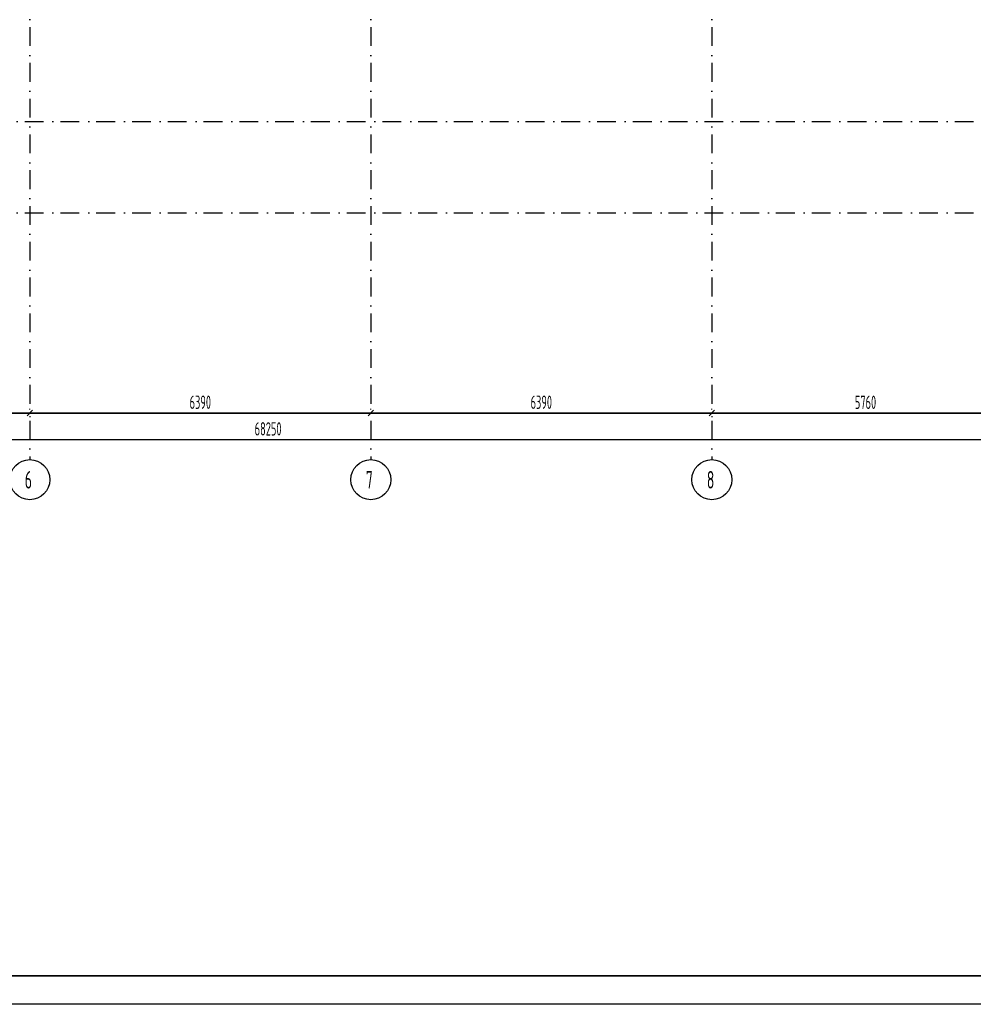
# Model space of a CAD drawing. Extents: x -1560602 to 321118, y -2308202 to -430103.
# Tile 91 of 104: x -1522665 to -1504795, y -2067694 to -2049244. Entities that reach past the tile are written whole.
import ezdxf

# ---------------------------------------------------------------- set-up
doc = ezdxf.new("R2010")
doc.units = 0
doc.header["$MEASUREMENT"] = 0
doc.header["$PDSIZE"] = -5
doc.linetypes.add('Dot & Dashed', pattern=[670.277762, 352.777767, -176.388884, 0, -141.111112])
doc.linetypes.add('Штрихпунктирная', pattern=[0.670278, 0.352778, -0.176389, 0, -0.141111])
doc.layers.get('0').update_dxf_attribs({"color": 255, "linetype": 'CONTINUOUS'})
doc.layers.get('Defpoints').update_dxf_attribs({"linetype": 'CONTINUOUS'})
doc.layers.add('Оси', color=253, linetype='Dot & Dashed')
doc.layers.add('РАЗМЕРЫ', color=255, linetype='CONTINUOUS')
doc.styles.add('GOST 2.304', font='CS_Gost2304.shx', dxfattribs={"width": 0.7})
doc.styles.get("Standard").update_dxf_attribs({"font": 'spds.shx', "width": 0.7, "height": 250})
doc.styles.add('СГЕНЕРИР_СТИЛЬ_1', font='txt')
doc.dimstyles.new('SPDS', dxfattribs={"dimscale": 100, "dimtxt": 2.5, "dimasz": 1, "dimexe": 0.75, "dimexo": 0.625, "dimtad": 1, "dimdec": 0, "dimtxsty": 'GOST 2.304', "dimblk": 'OBLIQUE', "dimcen": 2.5, "dimdle": 1, "dimadec": 0, "dimazin": 2, "dimtfac": 0.75, "dimtdec": 0, "dimtmove": 0, "dimatfit": 0, "dimfxl": 1, "dimtolj": 1, "dimarcsym": 1})

# ---------------------------------------------------------------- blocks, each defined once
blk = doc.blocks.new('ARROWHEAD_6')
at = {"color": 0, "linetype": 'Continuous', "lineweight": 0}
for p, q in [((0, 0), (-1, 0)), ((-0.5, -0.5), (0.5, 0.5))]:
    blk.add_line(p, q, dxfattribs=at)
blk = doc.blocks.new('_Oblique')
at = {"color": 0, "linetype": 'ByBlock', "lineweight": -2}
blk.add_line((-0.5, -0.5), (0.5, 0.5), dxfattribs=at)
blk = doc.blocks.new('*D242')
at = {"layer": 'Defpoints', "color": 0, "transparency": 16777216}
for p in [(-1528865, -2056614), (-1522475, -2056614), (-1522475, -2056614)]:
    blk.add_point(p, dxfattribs=at)
at = {"layer": 'РАЗМЕРЫ', "color": 0, "lineweight": -2, "transparency": 16777216}
for p, q in [((-1528965, -2056614), (-1522375, -2056614)), ((-1528865, -2056551), (-1528865, -2056539)), ((-1522475, -2056551), (-1522475, -2056539))]:
    blk.add_line(p, q, dxfattribs=at)
at = {"layer": 'РАЗМЕРЫ', "color": 0, "lineweight": -2, "transparency": 16777216, "xscale": 100, "yscale": 100, "zscale": 100, "rotation": 180}
blk.add_blockref('_Oblique', (-1528865, -2056614), dxfattribs=at)
at = {"layer": 'РАЗМЕРЫ', "color": 0, "lineweight": -2, "transparency": 16777216, "xscale": 100, "yscale": 100, "zscale": 100}
blk.add_blockref('_Oblique', (-1522475, -2056614), dxfattribs=at)
at = {"layer": 'РАЗМЕРЫ', "color": 0, "transparency": 16777216, "insert": (-1525670, -2056412), "char_height": 250, "attachment_point": 5}
blk.add_mtext('\\A1;6390', dxfattribs=at)
blk = doc.blocks.new('*D243')
at = {"layer": 'Defpoints', "color": 0, "transparency": 16777216}
for p in [(-1522475, -2056614), (-1516085, -2056614), (-1516085, -2056614)]:
    blk.add_point(p, dxfattribs=at)
at = {"layer": 'РАЗМЕРЫ', "color": 0, "lineweight": -2, "transparency": 16777216}
for p, q in [((-1522575, -2056614), (-1515985, -2056614)), ((-1522475, -2056676), (-1522475, -2056689)), ((-1516085, -2056551), (-1516085, -2056539))]:
    blk.add_line(p, q, dxfattribs=at)
at = {"layer": 'РАЗМЕРЫ', "color": 0, "lineweight": -2, "transparency": 16777216, "xscale": 100, "yscale": 100, "zscale": 100, "rotation": 180}
blk.add_blockref('_Oblique', (-1522475, -2056614), dxfattribs=at)
at = {"layer": 'РАЗМЕРЫ', "color": 0, "lineweight": -2, "transparency": 16777216, "xscale": 100, "yscale": 100, "zscale": 100}
blk.add_blockref('_Oblique', (-1516085, -2056614), dxfattribs=at)
at = {"layer": 'РАЗМЕРЫ', "color": 0, "transparency": 16777216, "insert": (-1519280, -2056412), "char_height": 250, "attachment_point": 5}
blk.add_mtext('\\A1;6390', dxfattribs=at)
blk = doc.blocks.new('*D244')
at = {"layer": 'Defpoints', "color": 0, "transparency": 16777216}
for p in [(-1516085, -2056614), (-1509695, -2056614), (-1509695, -2056614)]:
    blk.add_point(p, dxfattribs=at)
at = {"layer": 'РАЗМЕРЫ', "color": 0, "lineweight": -2, "transparency": 16777216}
for p, q in [((-1516185, -2056614), (-1509595, -2056614)), ((-1516085, -2056551), (-1516085, -2056539)), ((-1509695, -2056676), (-1509695, -2056689))]:
    blk.add_line(p, q, dxfattribs=at)
at = {"layer": 'РАЗМЕРЫ', "color": 0, "lineweight": -2, "transparency": 16777216, "xscale": 100, "yscale": 100, "zscale": 100, "rotation": 180}
blk.add_blockref('_Oblique', (-1516085, -2056614), dxfattribs=at)
at = {"layer": 'РАЗМЕРЫ', "color": 0, "lineweight": -2, "transparency": 16777216, "xscale": 100, "yscale": 100, "zscale": 100}
blk.add_blockref('_Oblique', (-1509695, -2056614), dxfattribs=at)
at = {"layer": 'РАЗМЕРЫ', "color": 0, "transparency": 16777216, "insert": (-1512890, -2056412), "char_height": 250, "attachment_point": 5}
blk.add_mtext('\\A1;6390', dxfattribs=at)
blk = doc.blocks.new('*D245')
at = {"layer": 'Defpoints', "color": 0, "transparency": 16777216}
for p in [(-1509695, -2056614), (-1503935, -2056614), (-1503935, -2056614)]:
    blk.add_point(p, dxfattribs=at)
at = {"layer": 'РАЗМЕРЫ', "color": 0, "lineweight": -2, "transparency": 16777216}
for p, q in [((-1509795, -2056614), (-1503835, -2056614)), ((-1509695, -2056551), (-1509695, -2056539)), ((-1503935, -2056676), (-1503935, -2056689))]:
    blk.add_line(p, q, dxfattribs=at)
at = {"layer": 'РАЗМЕРЫ', "color": 0, "lineweight": -2, "transparency": 16777216, "xscale": 100, "yscale": 100, "zscale": 100, "rotation": 180}
blk.add_blockref('_Oblique', (-1509695, -2056614), dxfattribs=at)
at = {"layer": 'РАЗМЕРЫ', "color": 0, "lineweight": -2, "transparency": 16777216, "xscale": 100, "yscale": 100, "zscale": 100}
blk.add_blockref('_Oblique', (-1503935, -2056614), dxfattribs=at)
at = {"layer": 'РАЗМЕРЫ', "color": 0, "transparency": 16777216, "insert": (-1506815, -2056414), "char_height": 250, "attachment_point": 5}
blk.add_mtext('\\A1;5760', dxfattribs=at)
blk = doc.blocks.new('*D256')
at = {"layer": 'Defpoints', "color": 0, "transparency": 16777216}
for p in [(-1552135, -2057113), (-1483885, -2057113), (-1483885, -2057113)]:
    blk.add_point(p, dxfattribs=at)
at = {"layer": 'РАЗМЕРЫ', "color": 0, "lineweight": -2, "transparency": 16777216}
for p, q in [((-1552135, -2057051), (-1552135, -2057038)), ((-1483885, -2057051), (-1483885, -2057038)), ((-1552235, -2057113), (-1483785, -2057113))]:
    blk.add_line(p, q, dxfattribs=at)
at = {"layer": 'РАЗМЕРЫ', "color": 0, "lineweight": -2, "transparency": 16777216, "xscale": 100, "yscale": 100, "zscale": 100, "rotation": 180}
blk.add_blockref('_Oblique', (-1552135, -2057113), dxfattribs=at)
at = {"layer": 'РАЗМЕРЫ', "color": 0, "lineweight": -2, "transparency": 16777216, "xscale": 100, "yscale": 100, "zscale": 100}
blk.add_blockref('_Oblique', (-1483885, -2057113), dxfattribs=at)
at = {"layer": 'РАЗМЕРЫ', "color": 0, "transparency": 16777216, "insert": (-1518010, -2056911), "char_height": 250, "attachment_point": 5}
blk.add_mtext('\\A1;68250', dxfattribs=at)

msp = doc.modelspace()

# ---------------------------------------------------------------- linework, layer by layer
at = {"color": 0, "lineweight": 35, "ltscale": 100}
msp.add_line((-1477001.6, -2067163.2), (-1558501.6, -2067163.2), dxfattribs=at)
at = {"layer": 'Defpoints', "color": 0, "linetype": 'Continuous', "ltscale": 100}
msp.add_line((-1476440.2, -2067694.5), (-1560601.6, -2067694.5), dxfattribs=at)
at = {"layer": 'Оси', "color": 0, "linetype": 'Штрихпунктирная', "lineweight": -3, "ltscale": 1000}
for p, q in [((-1522474.7, -2031283.4), (-1522474.7, -2057488.4)), ((-1516084.7, -2031283.4), (-1516084.7, -2057488.4)), ((-1509694.7, -2031283.4), (-1509694.7, -2057488.4)), ((-1556760.1, -2051153.4), (-1479259.7, -2051153.4)), ((-1556760.1, -2052863.4), (-1479259.7, -2052863.4))]:
    msp.add_line(p, q, dxfattribs=at)
at = {"layer": 'Оси', "color": 0, "linetype": 'Continuous'}
for p, q in [((-1528864.6, -2056613.9), (-1522474.9, -2056613.9)), ((-1522474.6, -2056613.9), (-1516084.9, -2056613.9)), ((-1516084.6, -2056613.9), (-1509694.9, -2056613.9)), ((-1509694.6, -2056613.9), (-1503934.9, -2056613.9)), ((-1552134.6, -2057113.4), (-1483884.9, -2057113.4))]:
    msp.add_line(p, q, dxfattribs=at)
at = {"layer": 'Оси', "color": 0, "linetype": 'Continuous', "ltscale": 100}
for centre in [(-1522474.7, -2057863.4), (-1516084.7, -2057863.4), (-1509694.7, -2057863.4)]:
    msp.add_circle(centre, 375, dxfattribs=at)

# ---------------------------------------------------------------- block references
at = {"layer": 'Оси', "color": 0, "xscale": 0.1425, "yscale": 0.1425, "zscale": 0.1425}
for p in [(-1522474.7, -2056613.9), (-1516084.7, -2056613.9), (-1509694.7, -2056613.9)]:
    msp.add_blockref('ARROWHEAD_6', p, dxfattribs=at)
at = {"layer": 'Оси', "color": 0, "xscale": 0.1425, "yscale": 0.1425, "zscale": 0.1425, "rotation": 180}
for p in [(-1522474.7, -2056613.9), (-1516084.7, -2056613.9), (-1509694.7, -2056613.9)]:
    msp.add_blockref('ARROWHEAD_6', p, dxfattribs=at)

# ---------------------------------------------------------------- texts
at = {"layer": 'Оси', "color": 0, "linetype": 'Continuous', "width": 0.7}
for s, p in [('6', (-1522568.4, -2058030.8)), ('7', (-1516178.4, -2058030.8)), ('8', (-1509788.4, -2058030.8))]:
    msp.add_text(s, height=330, dxfattribs=at).set_placement(p)
at = {"layer": 'Оси', "color": 0, "ltscale": 100, "char_height": 0.23, "attachment_point": 5, "style": 'СГЕНЕРИР_СТИЛЬ_1'}
for s, insert in [('\\A1;6390000', (-1519279.7, -2056613.7)), ('\\A1;6390000', (-1512889.7, -2056613.7)), ('\\A1;5760000', (-1506814.7, -2056613.7)), ('\\A1;68250000', (-1518009.7, -2057113.2))]:
    msp.add_mtext(s, dxfattribs=dict(at, insert=insert))

# ---------------------------------------------------------------- dimensions: what is measured, and where the dimension line sits
at = {"layer": 'РАЗМЕРЫ', "color": 0}
for base, p1, p2, picture, middle in [((-1522474.7, -2056613.9), (-1528864.7, -2056613.9), (-1522474.7, -2056613.9), '*D242', (-1525669.7, -2056412)), ((-1516084.7, -2056613.9), (-1522474.7, -2056613.8), (-1516084.7, -2056613.9), '*D243', (-1519279.7, -2056412)), ((-1509694.7, -2056613.9), (-1516084.9, -2056613.9), (-1509694.7, -2056613.8), '*D244', (-1512889.8, -2056412)), ((-1503934.7, -2056613.9), (-1509694.7, -2056613.9), (-1503934.7, -2056613.9), '*D245', (-1506814.7, -2056414)), ((-1483884.9, -2057113.4), (-1552134.7, -2057113.4), (-1483884.9, -2057113.4), '*D256', (-1518009.8, -2056911.1))]:
    dim = msp.add_linear_dim(base=base, p1=p1, p2=p2, dimstyle='SPDS', override={"dimscale": 100, "dimlfac": 1, "dimtxsty": 'STANDARD', "dimtolj": 1}, dxfattribs=at)
    dim.commit()
    dim.dimension.update_dxf_attribs({"geometry": picture, "text_midpoint": middle})

doc.saveas('drawing.dxf')
